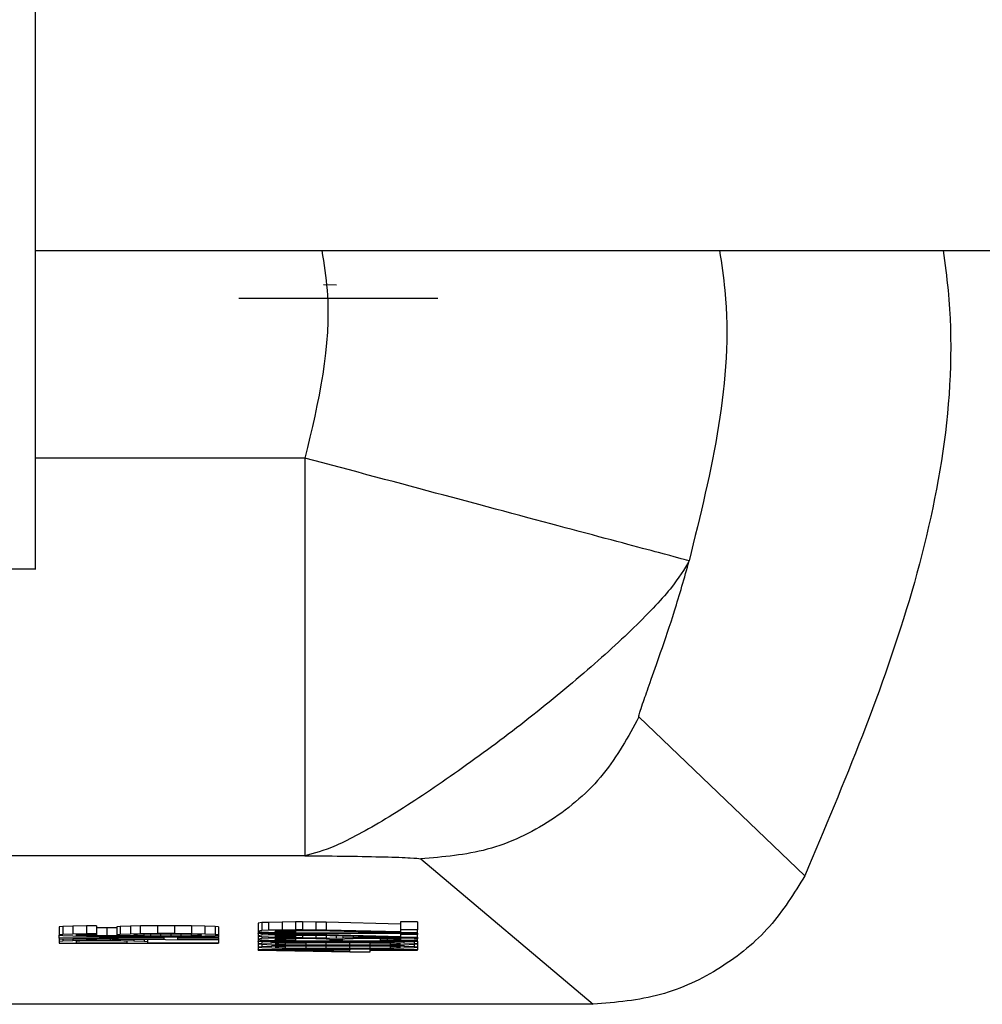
# Model space of a CAD drawing. Header units: inches. Extents: x 170 to 312, y 215 to 248.
# Tile 140 of 256: x 201.0725 to 201.1023, y 243.0122 to 243.0426. Entities that reach past the tile are written whole.
import ezdxf

# ---------------------------------------------------------------- set-up
doc = ezdxf.new("R2010")
doc.units = ezdxf.units.IN
doc.header["$LTSCALE"] = 0.25
doc.header["$MEASUREMENT"] = 0
doc.layers.add('STANDARD MOTOR LH', color=7, linetype='Continuous')

msp = doc.modelspace()

# ---------------------------------------------------------------- linework, layer by layer
at = {"layer": 'STANDARD MOTOR LH'}
for p, q in [((201.073019, 243.035501), (201.107481, 243.035502)), ((201.082335, 243.034431), (201.081942, 243.034443)), ((201.085476, 243.034022), (201.079324, 243.034022)), ((201.081365, 243.029082), (201.073032, 243.029082)), ((201.081365, 243.029082), (201.081365, 243.016782)), ((201.07112, 243.025659), (201.073044, 243.025659)), ((201.09682, 243.016165), (201.091688, 243.021074)), ((201.081365, 243.016782), (201.042554, 243.016782)), ((201.084945, 243.016688), (201.090272, 243.012188)), ((201.073875, 243.014592), (201.07377, 243.014581)), ((201.07377, 243.014581), (201.07377, 243.014335)), ((201.074189, 243.014604), (201.073875, 243.014592)), ((201.073875, 243.014592), (201.073875, 243.014346)), ((201.074608, 243.014611), (201.074189, 243.014604)), ((201.074189, 243.014604), (201.074189, 243.014358)), ((201.074922, 243.014613), (201.074608, 243.014611)), ((201.074608, 243.014611), (201.074608, 243.014365)), ((201.074922, 243.014613), (201.074922, 243.014367)), ((201.075236, 243.014549), (201.074922, 243.014551)), ((201.075551, 243.014548), (201.075236, 243.014549)), ((201.075236, 243.014549), (201.075236, 243.014303)), ((201.075655, 243.014595), (201.075551, 243.014583)), ((201.075551, 243.014583), (201.075551, 243.014337)), ((201.075969, 243.014606), (201.075655, 243.014595)), ((201.075655, 243.014595), (201.075655, 243.014349)), ((201.076283, 243.014613), (201.075969, 243.014606)), ((201.075969, 243.014606), (201.075969, 243.01436)), ((201.076807, 243.014618), (201.076283, 243.014613)), ((201.076283, 243.014367), (201.076283, 243.014613)), ((201.077331, 243.014618), (201.076807, 243.014618)), ((201.076807, 243.014618), (201.076807, 243.014372)), ((201.077854, 243.014613), (201.077331, 243.014618)), ((201.077331, 243.014618), (201.077331, 243.014372)), ((201.078273, 243.014606), (201.077854, 243.014613)), ((201.077854, 243.014613), (201.077854, 243.014367)), ((201.078587, 243.014595), (201.078273, 243.014606)), ((201.078273, 243.014606), (201.078273, 243.01436)), ((201.078692, 243.014583), (201.078587, 243.014595)), ((201.078587, 243.014595), (201.078587, 243.014349)), ((201.078692, 243.014583), (201.078692, 243.014337)), ((201.080027, 243.014713), (201.079922, 243.0147)), ((201.079922, 243.0147), (201.079922, 243.014454)), ((201.080236, 243.014722), (201.080027, 243.014713)), ((201.080027, 243.014713), (201.080027, 243.014467)), ((201.080236, 243.014476), (201.080027, 243.014467)), ((201.080655, 243.014731), (201.080236, 243.014722)), ((201.080236, 243.014722), (201.080236, 243.014476)), ((201.080655, 243.014485), (201.080236, 243.014476)), ((201.081074, 243.014734), (201.080655, 243.014731)), ((201.080655, 243.014731), (201.080655, 243.014485)), ((201.081074, 243.014488), (201.080655, 243.014485)), ((201.08076, 243.014469), (201.081074, 243.014474)), ((201.081283, 243.014734), (201.081074, 243.014734)), ((201.081074, 243.014734), (201.081074, 243.014488)), ((201.081283, 243.014488), (201.081074, 243.014488)), ((201.081074, 243.014474), (201.081283, 243.014474)), ((201.081074, 243.014474), (201.081074, 243.014419)), ((201.081702, 243.014731), (201.081283, 243.014734)), ((201.081283, 243.014734), (201.081283, 243.014488)), ((201.081702, 243.014485), (201.081283, 243.014488)), ((201.081283, 243.014474), (201.081702, 243.014469)), ((201.082016, 243.014727), (201.081702, 243.014731)), ((201.081702, 243.014731), (201.081702, 243.014485)), ((201.082016, 243.014481), (201.081702, 243.014485)), ((201.08432, 243.01467), (201.082016, 243.014727)), ((201.082016, 243.014727), (201.082016, 243.014481)), ((201.08432, 243.014424), (201.082016, 243.014481)), ((201.084843, 243.014734), (201.08432, 243.014734)), ((201.08432, 243.014734), (201.08432, 243.014488)), ((201.084843, 243.014488), (201.08432, 243.014488)), ((201.08432, 243.014488), (201.08432, 243.014424)), ((201.084843, 243.014734), (201.084843, 243.014488)), ((201.084843, 243.014406), (201.084843, 243.014488)), ((201.073875, 243.014346), (201.07377, 243.014335)), ((201.07377, 243.014335), (201.07377, 243.014326)), ((201.07377, 243.014326), (201.073875, 243.014315)), ((201.07377, 243.014235), (201.07377, 243.014326)), ((201.078692, 243.014271), (201.07377, 243.014235)), ((201.07377, 243.014235), (201.07377, 243.014217)), ((201.07377, 243.014217), (201.078692, 243.01418)), ((201.07377, 243.014217), (201.07377, 243.014132)), ((201.074189, 243.014358), (201.073875, 243.014346)), ((201.073875, 243.014315), (201.074189, 243.014303)), ((201.073875, 243.014216), (201.073875, 243.014144)), ((201.074608, 243.014365), (201.074189, 243.014358)), ((201.074189, 243.014303), (201.074608, 243.014296)), ((201.077016, 243.014246), (201.074189, 243.014226)), ((201.074189, 243.014226), (201.077016, 243.014205)), ((201.074189, 243.014214), (201.074189, 243.014153)), ((201.074294, 243.014337), (201.074399, 243.014344)), ((201.074294, 243.014324), (201.074294, 243.014337)), ((201.074399, 243.014317), (201.074294, 243.014324)), ((201.074399, 243.014344), (201.074608, 243.014351)), ((201.074399, 243.014344), (201.074399, 243.014317)), ((201.074608, 243.01431), (201.074399, 243.014317)), ((201.074922, 243.014367), (201.074608, 243.014365)), ((201.074608, 243.014351), (201.074922, 243.014356)), ((201.074608, 243.014351), (201.074608, 243.01431)), ((201.074922, 243.014305), (201.074608, 243.01431)), ((201.074608, 243.014296), (201.075132, 243.014292)), ((201.074608, 243.014211), (201.074608, 243.01416)), ((201.074922, 243.014356), (201.074922, 243.014367)), ((201.074922, 243.014356), (201.074922, 243.014305)), ((201.075236, 243.014303), (201.074922, 243.014305)), ((201.074922, 243.014162), (201.074922, 243.014208)), ((201.075132, 243.014292), (201.075865, 243.01429)), ((201.075865, 243.014301), (201.075236, 243.014303)), ((201.075341, 243.014205), (201.075341, 243.014162)), ((201.075655, 243.014349), (201.075551, 243.014337)), ((201.075551, 243.014337), (201.075551, 243.014326)), ((201.075551, 243.014326), (201.075655, 243.014315)), ((201.075969, 243.01436), (201.075655, 243.014349)), ((201.075655, 243.014315), (201.076074, 243.014301)), ((201.075655, 243.014203), (201.075655, 243.01416)), ((201.075865, 243.014308), (201.075865, 243.014301)), ((201.076074, 243.014301), (201.075865, 243.014301)), ((201.075865, 243.01429), (201.076598, 243.01429)), ((201.076283, 243.014367), (201.075969, 243.01436)), ((201.076179, 243.014346), (201.076074, 243.01434)), ((201.076074, 243.01434), (201.076074, 243.014324)), ((201.076074, 243.014324), (201.076179, 243.014317)), ((201.076074, 243.0142), (201.076074, 243.014153)), ((201.076388, 243.014353), (201.076179, 243.014346)), ((201.076179, 243.014317), (201.076179, 243.014346)), ((201.076179, 243.014317), (201.076388, 243.01431)), ((201.076807, 243.014372), (201.076283, 243.014367)), ((201.076598, 243.014358), (201.076388, 243.014353)), ((201.076388, 243.01431), (201.076388, 243.014353)), ((201.076388, 243.01431), (201.076598, 243.014306)), ((201.076388, 243.014197), (201.076388, 243.014144)), ((201.076493, 243.014197), (201.076493, 243.014133)), ((201.076912, 243.01436), (201.076598, 243.014358)), ((201.076598, 243.014306), (201.076598, 243.014358)), ((201.076598, 243.014306), (201.076912, 243.014303)), ((201.076598, 243.01429), (201.077331, 243.014292)), ((201.077331, 243.014372), (201.076807, 243.014372)), ((201.077226, 243.01436), (201.076912, 243.01436)), ((201.076912, 243.014303), (201.076912, 243.01436)), ((201.076912, 243.014303), (201.077226, 243.014303)), ((201.077016, 243.014205), (201.077016, 243.014246)), ((201.07754, 243.014358), (201.077226, 243.01436)), ((201.077226, 243.014303), (201.077226, 243.01436)), ((201.077226, 243.014303), (201.07754, 243.014306)), ((201.077854, 243.014367), (201.077331, 243.014372)), ((201.077331, 243.014292), (201.077854, 243.014296)), ((201.077435, 243.014249), (201.078692, 243.014258)), ((201.077435, 243.014203), (201.077435, 243.014249)), ((201.078692, 243.014194), (201.077435, 243.014203)), ((201.077854, 243.014353), (201.07754, 243.014358)), ((201.07754, 243.014306), (201.07754, 243.014358)), ((201.07754, 243.014306), (201.077854, 243.01431)), ((201.078273, 243.01436), (201.077854, 243.014367)), ((201.078064, 243.014347), (201.077854, 243.014353)), ((201.077854, 243.01431), (201.077854, 243.014353)), ((201.077854, 243.01431), (201.078064, 243.014317)), ((201.077854, 243.014296), (201.078273, 243.014303)), ((201.078168, 243.01434), (201.078064, 243.014347)), ((201.078064, 243.014317), (201.078064, 243.014347)), ((201.078064, 243.014317), (201.078168, 243.014324)), ((201.078168, 243.014324), (201.078168, 243.01434)), ((201.078587, 243.014349), (201.078273, 243.01436)), ((201.078273, 243.014303), (201.078587, 243.014315)), ((201.078692, 243.014337), (201.078587, 243.014349)), ((201.078587, 243.014315), (201.078692, 243.014326)), ((201.078692, 243.014326), (201.078692, 243.014337)), ((201.078692, 243.014326), (201.078692, 243.014271)), ((201.078692, 243.014258), (201.078692, 243.014271)), ((201.078692, 243.014258), (201.078692, 243.014194)), ((201.078692, 243.01418), (201.078692, 243.014194)), ((201.078692, 243.01418), (201.078692, 243.014092)), ((201.080027, 243.014467), (201.079922, 243.014454)), ((201.079922, 243.014454), (201.079922, 243.014444)), ((201.079922, 243.014444), (201.080027, 243.014428)), ((201.079922, 243.014444), (201.079922, 243.014388)), ((201.084843, 243.014388), (201.079922, 243.014388)), ((201.079922, 243.014374), (201.079922, 243.014388)), ((201.080655, 243.01436), (201.079922, 243.014374)), ((201.079922, 243.014374), (201.079922, 243.014308)), ((201.080027, 243.014321), (201.079922, 243.014308)), ((201.079922, 243.014308), (201.079922, 243.014299)), ((201.079922, 243.014299), (201.080027, 243.014283)), ((201.079922, 243.014299), (201.079922, 243.014203)), ((201.080027, 243.014219), (201.079922, 243.014203)), ((201.079922, 243.014203), (201.079922, 243.014199)), ((201.079922, 243.014199), (201.080027, 243.014183)), ((201.079922, 243.014199), (201.079922, 243.014142)), ((201.080027, 243.014428), (201.080236, 243.014419)), ((201.080027, 243.014372), (201.080027, 243.014321)), ((201.080236, 243.014331), (201.080027, 243.014321)), ((201.080027, 243.014283), (201.080236, 243.014274)), ((201.080027, 243.014283), (201.080027, 243.014219)), ((201.080236, 243.014228), (201.080027, 243.014219)), ((201.080027, 243.014183), (201.080236, 243.014174)), ((201.080236, 243.014419), (201.080655, 243.01441)), ((201.080236, 243.014368), (201.080236, 243.014331)), ((201.080655, 243.01434), (201.080236, 243.014331)), ((201.080236, 243.014274), (201.080655, 243.014265)), ((201.080236, 243.014274), (201.080236, 243.014228)), ((201.080655, 243.014237), (201.080236, 243.014228)), ((201.080236, 243.014174), (201.080655, 243.014164)), ((201.080446, 243.014451), (201.08055, 243.014463)), ((201.080446, 243.014442), (201.080446, 243.014451)), ((201.08055, 243.014431), (201.080446, 243.014442)), ((201.080446, 243.014306), (201.08055, 243.014317)), ((201.080446, 243.014296), (201.080446, 243.014306)), ((201.08055, 243.014285), (201.080446, 243.014296)), ((201.080446, 243.014205), (201.08055, 243.014217)), ((201.080446, 243.014196), (201.080446, 243.014205)), ((201.08055, 243.014185), (201.080446, 243.014196)), ((201.08055, 243.014463), (201.08076, 243.014469)), ((201.08055, 243.014463), (201.08055, 243.014431)), ((201.08076, 243.014424), (201.08055, 243.014431)), ((201.08055, 243.014317), (201.08076, 243.014324)), ((201.08055, 243.014317), (201.08055, 243.014285)), ((201.08076, 243.014278), (201.08055, 243.014285)), ((201.08055, 243.014217), (201.08076, 243.014224)), ((201.08055, 243.014217), (201.08055, 243.014185)), ((201.08076, 243.014178), (201.08055, 243.014185)), ((201.080655, 243.01441), (201.081074, 243.014408)), ((201.081493, 243.01436), (201.080655, 243.01436)), ((201.080655, 243.01436), (201.080655, 243.01434)), ((201.081074, 243.014342), (201.080655, 243.01434)), ((201.080655, 243.014265), (201.081074, 243.014262)), ((201.080655, 243.014265), (201.080655, 243.014237)), ((201.081074, 243.01424), (201.080655, 243.014237)), ((201.08076, 243.014469), (201.08076, 243.014424)), ((201.081074, 243.014419), (201.08076, 243.014424)), ((201.084843, 243.014374), (201.08076, 243.014374)), ((201.08076, 243.014374), (201.081493, 243.01436)), ((201.08076, 243.014324), (201.081074, 243.014328)), ((201.08076, 243.014324), (201.08076, 243.014278)), ((201.081074, 243.014274), (201.08076, 243.014278)), ((201.08076, 243.014224), (201.081074, 243.014228)), ((201.08076, 243.014224), (201.08076, 243.014178)), ((201.081074, 243.014174), (201.08076, 243.014178)), ((201.081074, 243.014408), (201.081074, 243.014419)), ((201.081074, 243.01436), (201.081074, 243.014342)), ((201.081283, 243.014342), (201.081074, 243.014342)), ((201.081074, 243.014328), (201.081283, 243.014328)), ((201.081074, 243.014328), (201.081074, 243.014274)), ((201.081074, 243.014262), (201.081074, 243.014274)), ((201.081074, 243.014262), (201.081074, 243.01424)), ((201.081283, 243.01424), (201.081074, 243.01424)), ((201.081074, 243.014228), (201.081283, 243.014228)), ((201.081074, 243.014228), (201.081074, 243.014174)), ((201.081074, 243.014162), (201.081074, 243.014174)), ((201.081283, 243.01436), (201.081283, 243.014342)), ((201.081702, 243.01434), (201.081283, 243.014342)), ((201.081283, 243.014328), (201.081702, 243.014324)), ((201.081283, 243.014328), (201.081283, 243.01424)), ((201.081702, 243.014237), (201.081283, 243.01424)), ((201.081283, 243.014228), (201.081702, 243.014224)), ((201.081493, 243.014374), (201.081493, 243.01436)), ((201.081702, 243.014469), (201.08432, 243.014406)), ((201.081702, 243.014374), (201.081702, 243.01434)), ((201.082016, 243.014335), (201.081702, 243.01434)), ((201.081702, 243.014324), (201.08432, 243.01426)), ((201.081702, 243.014324), (201.081702, 243.014237)), ((201.082016, 243.014233), (201.081702, 243.014237)), ((201.081702, 243.014224), (201.081912, 243.014219)), ((201.081912, 243.014219), (201.082121, 243.014205)), ((201.082016, 243.014374), (201.082016, 243.014335)), ((201.08432, 243.014278), (201.082016, 243.014335)), ((201.082016, 243.014316), (201.082016, 243.014233)), ((201.08233, 243.014224), (201.082016, 243.014233)), ((201.082121, 243.014205), (201.082121, 243.014196)), ((201.082121, 243.014196), (201.08254, 243.014196)), ((201.08233, 243.014309), (201.08233, 243.014224)), ((201.08254, 243.014235), (201.08233, 243.014224)), ((201.08254, 243.014303), (201.08254, 243.014235)), ((201.082854, 243.01424), (201.08254, 243.014235)), ((201.08254, 243.014205), (201.082644, 243.014219)), ((201.08254, 243.014196), (201.08254, 243.014205)), ((201.082644, 243.014219), (201.082854, 243.014226)), ((201.082854, 243.014296), (201.082854, 243.01424)), ((201.083273, 243.014242), (201.082854, 243.01424)), ((201.082854, 243.014226), (201.083273, 243.01423)), ((201.083273, 243.014286), (201.083273, 243.014242)), ((201.083692, 243.014242), (201.083273, 243.014242)), ((201.083273, 243.01423), (201.083692, 243.01423)), ((201.083692, 243.014275), (201.083692, 243.014242)), ((201.084006, 243.01424), (201.083692, 243.014242)), ((201.083692, 243.01423), (201.083901, 243.014228)), ((201.083692, 243.01423), (201.083692, 243.014171)), ((201.083901, 243.014174), (201.083692, 243.014171)), ((201.083692, 243.014171), (201.083692, 243.01416)), ((201.083901, 243.014228), (201.08411, 243.014224)), ((201.083901, 243.014228), (201.083901, 243.014174)), ((201.08411, 243.014178), (201.083901, 243.014174)), ((201.084006, 243.014268), (201.084006, 243.01424)), ((201.08432, 243.014235), (201.084006, 243.01424)), ((201.084006, 243.014162), (201.08432, 243.014167)), ((201.08411, 243.014224), (201.084215, 243.014219)), ((201.08411, 243.014224), (201.08411, 243.014178)), ((201.084215, 243.014183), (201.08411, 243.014178)), ((201.084215, 243.014219), (201.08432, 243.014208)), ((201.084215, 243.014219), (201.084215, 243.014183)), ((201.08432, 243.014194), (201.084215, 243.014183)), ((201.08432, 243.014406), (201.084843, 243.014406)), ((201.08432, 243.014374), (201.08432, 243.014342)), ((201.084843, 243.014342), (201.08432, 243.014342)), ((201.08432, 243.014342), (201.08432, 243.014278)), ((201.08432, 243.01426), (201.084843, 243.01426)), ((201.08432, 243.014235), (201.08432, 243.01426)), ((201.084529, 243.014228), (201.08432, 243.014235)), ((201.08432, 243.014208), (201.08432, 243.014194)), ((201.08432, 243.014167), (201.084529, 243.014174)), ((201.084529, 243.01426), (201.084529, 243.014228)), ((201.084739, 243.014219), (201.084529, 243.014228)), ((201.084529, 243.014174), (201.084739, 243.014183)), ((201.084739, 243.01426), (201.084739, 243.014219)), ((201.084843, 243.01421), (201.084739, 243.014219)), ((201.084739, 243.014183), (201.084843, 243.014192)), ((201.084843, 243.014388), (201.084843, 243.014406)), ((201.084843, 243.014388), (201.084843, 243.014374)), ((201.084843, 243.014374), (201.084843, 243.014342)), ((201.084843, 243.01426), (201.084843, 243.014342)), ((201.084843, 243.01426), (201.084843, 243.01421)), ((201.084843, 243.014192), (201.084843, 243.01421)), ((201.084843, 243.014142), (201.084843, 243.014192)), ((201.073875, 243.014144), (201.07377, 243.014132)), ((201.07377, 243.014132), (201.07377, 243.014078)), ((201.07377, 243.014078), (201.078692, 243.014078)), ((201.074189, 243.014153), (201.073875, 243.014144)), ((201.074608, 243.01416), (201.074189, 243.014153)), ((201.074399, 243.014142), (201.074294, 243.014135)), ((201.074294, 243.014135), (201.074294, 243.014092)), ((201.074294, 243.014092), (201.075865, 243.014092)), ((201.074608, 243.014146), (201.074399, 243.014142)), ((201.074922, 243.014162), (201.074608, 243.01416)), ((201.074922, 243.014148), (201.074608, 243.014146)), ((201.074922, 243.014162), (201.075341, 243.014162)), ((201.075236, 243.014148), (201.074922, 243.014148)), ((201.075551, 243.014146), (201.075236, 243.014148)), ((201.075341, 243.014162), (201.075655, 243.01416)), ((201.07576, 243.014142), (201.075551, 243.014146)), ((201.075655, 243.01416), (201.076074, 243.014153)), ((201.075865, 243.014135), (201.07576, 243.014142)), ((201.075865, 243.014092), (201.075865, 243.014135)), ((201.076074, 243.014153), (201.076388, 243.014144)), ((201.076388, 243.014144), (201.076493, 243.014133)), ((201.076493, 243.014133), (201.076493, 243.014092)), ((201.076493, 243.014092), (201.078692, 243.014092)), ((201.078692, 243.014092), (201.078692, 243.014078)), ((201.079922, 243.014128), (201.079922, 243.014142)), ((201.084843, 243.014142), (201.079922, 243.014142)), ((201.080655, 243.014114), (201.079922, 243.014128)), ((201.079922, 243.014128), (201.079922, 243.014055)), ((201.080027, 243.014069), (201.079922, 243.014055)), ((201.079922, 243.014055), (201.080027, 243.014042)), ((201.079922, 243.014055), (201.079922, 243.013955)), ((201.080027, 243.013969), (201.079922, 243.013955)), ((201.079922, 243.013955), (201.080027, 243.013941)), ((201.079922, 243.013955), (201.079922, 243.013873)), ((201.079922, 243.013859), (201.079922, 243.013873)), ((201.082749, 243.013873), (201.079922, 243.013873)), ((201.080027, 243.014126), (201.080027, 243.014069)), ((201.080341, 243.01408), (201.080027, 243.014069)), ((201.080027, 243.014042), (201.080341, 243.01403)), ((201.080027, 243.014042), (201.080027, 243.013969)), ((201.080341, 243.01398), (201.080027, 243.013969)), ((201.080027, 243.013941), (201.080341, 243.01393)), ((201.080341, 243.01412), (201.080341, 243.01408)), ((201.080655, 243.014087), (201.080341, 243.01408)), ((201.080341, 243.01403), (201.080655, 243.014023)), ((201.080341, 243.01403), (201.080341, 243.01398)), ((201.080655, 243.013987), (201.080341, 243.01398)), ((201.080341, 243.01393), (201.080655, 243.013923)), ((201.08055, 243.014067), (201.080446, 243.014055)), ((201.080446, 243.014055), (201.08055, 243.014044)), ((201.08055, 243.013966), (201.080446, 243.013955)), ((201.080446, 243.013955), (201.08055, 243.013944)), ((201.08076, 243.014073), (201.08055, 243.014067)), ((201.08055, 243.014044), (201.08055, 243.014067)), ((201.08055, 243.014044), (201.08076, 243.014037)), ((201.08076, 243.013973), (201.08055, 243.013966)), ((201.08055, 243.013944), (201.08055, 243.013966)), ((201.08055, 243.013944), (201.08076, 243.013937)), ((201.080655, 243.014164), (201.081074, 243.014162)), ((201.081493, 243.014114), (201.080655, 243.014114)), ((201.080655, 243.014114), (201.080655, 243.014087)), ((201.081074, 243.014092), (201.080655, 243.014087)), ((201.080655, 243.014023), (201.081074, 243.014019)), ((201.080655, 243.014023), (201.080655, 243.013987)), ((201.081074, 243.013991), (201.080655, 243.013987)), ((201.080655, 243.013923), (201.081074, 243.013919)), ((201.084843, 243.014128), (201.08076, 243.014128)), ((201.08076, 243.014128), (201.081493, 243.014114)), ((201.081388, 243.014083), (201.08076, 243.014073)), ((201.08076, 243.014037), (201.08076, 243.014073)), ((201.08076, 243.014037), (201.081388, 243.014028)), ((201.081388, 243.013982), (201.08076, 243.013973)), ((201.08076, 243.013937), (201.08076, 243.013973)), ((201.08076, 243.013937), (201.081388, 243.013928)), ((201.081074, 243.014114), (201.081074, 243.014092)), ((201.081388, 243.014094), (201.081074, 243.014092)), ((201.081074, 243.014019), (201.081388, 243.014016)), ((201.081074, 243.014019), (201.081074, 243.013991)), ((201.081388, 243.013994), (201.081074, 243.013991)), ((201.081074, 243.013919), (201.081388, 243.013916)), ((201.081388, 243.014114), (201.081388, 243.014094)), ((201.081912, 243.014096), (201.081388, 243.014094)), ((201.082016, 243.014085), (201.081388, 243.014083)), ((201.081388, 243.014083), (201.081388, 243.014028)), ((201.081388, 243.014028), (201.082016, 243.014026)), ((201.081388, 243.014016), (201.081912, 243.014014)), ((201.081388, 243.014016), (201.081388, 243.013994)), ((201.081912, 243.013996), (201.081388, 243.013994)), ((201.082016, 243.013985), (201.081388, 243.013982)), ((201.081388, 243.013982), (201.081388, 243.013928)), ((201.081388, 243.013928), (201.082016, 243.013925)), ((201.081388, 243.013916), (201.081912, 243.013914)), ((201.081493, 243.014128), (201.081493, 243.014114)), ((201.081912, 243.014128), (201.081912, 243.014096)), ((201.082854, 243.014096), (201.081912, 243.014096)), ((201.081912, 243.014014), (201.082854, 243.014014)), ((201.081912, 243.014014), (201.081912, 243.013996)), ((201.082854, 243.013996), (201.081912, 243.013996)), ((201.081912, 243.013914), (201.082854, 243.013914)), ((201.082749, 243.014085), (201.082016, 243.014085)), ((201.082016, 243.014026), (201.082016, 243.014085)), ((201.082016, 243.014026), (201.082749, 243.014026)), ((201.082749, 243.013985), (201.082016, 243.013985)), ((201.082016, 243.013925), (201.082016, 243.013985)), ((201.082016, 243.013925), (201.082749, 243.013925)), ((201.083377, 243.014083), (201.082749, 243.014085)), ((201.082749, 243.014026), (201.082749, 243.014085)), ((201.082749, 243.014026), (201.083377, 243.014028)), ((201.083377, 243.013982), (201.082749, 243.013985)), ((201.082749, 243.013925), (201.082749, 243.013985)), ((201.082749, 243.013925), (201.083377, 243.013928)), ((201.082749, 243.013914), (201.082749, 243.013896)), ((201.082749, 243.013896), (201.082749, 243.013873)), ((201.083377, 243.013896), (201.082749, 243.013896)), ((201.082854, 243.014128), (201.082854, 243.014096)), ((201.083377, 243.014094), (201.082854, 243.014096)), ((201.082854, 243.014014), (201.083377, 243.014017)), ((201.082854, 243.014014), (201.082854, 243.013996)), ((201.083377, 243.013994), (201.082854, 243.013996)), ((201.082854, 243.013914), (201.083377, 243.013916)), ((201.083377, 243.014128), (201.083377, 243.014094)), ((201.083692, 243.014092), (201.083377, 243.014094)), ((201.084006, 243.014073), (201.083377, 243.014083)), ((201.083377, 243.014028), (201.083377, 243.014083)), ((201.083377, 243.014028), (201.084006, 243.014037)), ((201.083377, 243.014017), (201.083692, 243.014019)), ((201.083377, 243.014017), (201.083377, 243.013994)), ((201.083692, 243.013991), (201.083377, 243.013994)), ((201.084006, 243.013973), (201.083377, 243.013982)), ((201.083377, 243.013928), (201.083377, 243.013982)), ((201.083377, 243.013928), (201.084006, 243.013937)), ((201.083377, 243.013916), (201.083692, 243.013919)), ((201.083377, 243.013916), (201.083377, 243.013896)), ((201.083377, 243.013873), (201.083377, 243.013896)), ((201.084843, 243.013873), (201.083377, 243.013873)), ((201.083692, 243.01416), (201.084006, 243.014162)), ((201.083692, 243.014128), (201.083692, 243.014092)), ((201.08411, 243.014087), (201.083692, 243.014092)), ((201.083692, 243.014019), (201.08411, 243.014023)), ((201.083692, 243.014019), (201.083692, 243.013991)), ((201.08411, 243.013987), (201.083692, 243.013991)), ((201.083692, 243.013919), (201.08411, 243.013923)), ((201.084215, 243.014067), (201.084006, 243.014073)), ((201.084006, 243.014037), (201.084006, 243.014073)), ((201.084006, 243.014037), (201.084215, 243.014044)), ((201.084215, 243.013966), (201.084006, 243.013973)), ((201.084006, 243.013937), (201.084006, 243.013973)), ((201.084006, 243.013937), (201.084215, 243.013944)), ((201.08411, 243.014128), (201.08411, 243.014087)), ((201.084425, 243.01408), (201.08411, 243.014087)), ((201.08411, 243.014023), (201.084425, 243.01403)), ((201.08411, 243.014023), (201.08411, 243.013987)), ((201.084425, 243.01398), (201.08411, 243.013987)), ((201.08411, 243.013923), (201.084425, 243.01393)), ((201.08432, 243.014055), (201.084215, 243.014067)), ((201.084215, 243.014044), (201.084215, 243.014067)), ((201.084215, 243.014044), (201.08432, 243.014055)), ((201.08432, 243.013955), (201.084215, 243.013966)), ((201.084215, 243.013944), (201.084215, 243.013966)), ((201.084215, 243.013944), (201.08432, 243.013955)), ((201.084425, 243.014128), (201.084425, 243.01408)), ((201.084739, 243.014069), (201.084425, 243.01408)), ((201.084425, 243.01403), (201.084739, 243.014042)), ((201.084425, 243.01403), (201.084425, 243.01398)), ((201.084739, 243.013969), (201.084425, 243.01398)), ((201.084425, 243.01393), (201.084739, 243.013941)), ((201.084739, 243.014128), (201.084739, 243.014069)), ((201.084843, 243.014055), (201.084739, 243.014069)), ((201.084739, 243.014042), (201.084843, 243.014055)), ((201.084739, 243.014042), (201.084739, 243.013969)), ((201.084843, 243.013955), (201.084739, 243.013969)), ((201.084739, 243.013941), (201.084843, 243.013955)), ((201.084843, 243.014142), (201.084843, 243.014128)), ((201.084843, 243.014128), (201.084843, 243.014055)), ((201.084843, 243.014055), (201.084843, 243.013955)), ((201.084843, 243.013955), (201.084843, 243.013873)), ((201.084843, 243.013859), (201.084843, 243.013873)), ((201.079922, 243.013859), (201.082749, 243.013805)), ((201.082749, 243.013859), (201.08076, 243.013859)), ((201.08076, 243.013859), (201.082749, 243.013821)), ((201.082749, 243.013821), (201.082749, 243.013859)), ((201.082749, 243.013805), (201.083377, 243.013805)), ((201.083377, 243.013859), (201.084843, 243.013859)), ((201.083377, 243.013805), (201.083377, 243.013859)), ((201.090272, 243.012188), (201.033647, 243.012187))]:
    msp.add_line(p, q, dxfattribs=at)
for points, knots in [([(201.073032, 243.025659), (201.073032, 243.025963), (201.073032, 243.02657), (201.073032, 243.031531), (201.073032, 243.039116), (201.073032, 243.046586), (201.073032, 243.05032)], [0, 0, 0, 0, 0.249981, 0.499988, 0.749994, 1, 1, 1, 1]), ([(201.081886, 243.035501), (201.08195, 243.035092), (201.082285, 243.032952), (201.081776, 243.030813), (201.081365, 243.029082)], [0, 0, 0, 0, 0.191219, 1, 1, 1, 1]), ([(201.094182, 243.035501), (201.094243, 243.035092), (201.094719, 243.031894), (201.093929, 243.028695), (201.093239, 243.025905)], [0, 0, 0, 0, 0.127879, 1, 1, 1, 1]), ([(201.101097, 243.035502), (201.101151, 243.035094), (201.101616, 243.031582), (201.100456, 243.024805), (201.098032, 243.019045), (201.09682, 243.016165)], [0, 0, 0, 0, 0.061606, 0.530789, 1, 1, 1, 1]), ([(201.093243, 243.025904), (201.093036, 243.02596), (201.092605, 243.026075), (201.089829, 243.026818), (201.085877, 243.027875), (201.082831, 243.02869), (201.081365, 243.029082)], [0, 0, 0, 0, 0.240534, 0.5, 0.759466, 1, 1, 1, 1]), ([(201.093243, 243.025904), (201.093091, 243.025645), (201.092787, 243.025127), (201.091515, 243.023781), (201.089801, 243.022252), (201.087792, 243.020618), (201.085699, 243.019104), (201.083806, 243.017855), (201.082204, 243.016996), (201.081645, 243.016854), (201.081365, 243.016782)], [0, 0, 0, 0, 0.124949, 0.250121, 0.375074, 0.500105, 0.625053, 0.749996, 0.875042, 1, 1, 1, 1]), ([(201.091688, 243.021074), (201.091688, 243.021074), (201.091688, 243.021074), (201.091688, 243.021074), (201.091688, 243.021074), (201.091688, 243.021074), (201.091688, 243.021075), (201.091687, 243.021076), (201.091685, 243.021083), (201.091691, 243.021144), (201.091797, 243.021468), (201.092048, 243.022175), (201.092379, 243.023117), (201.092809, 243.024375), (201.093094, 243.025379), (201.093243, 243.025904)], [0, 0, 0, 0, 0.000008, 0.000022, 0.000073, 0.000262, 0.000983, 0.003803, 0.014919, 0.058685, 0.232591, 0.370405, 0.548173, 0.763622, 1, 1, 1, 1]), ([(201.091688, 243.021074), (201.091354, 243.020463), (201.090672, 243.019213), (201.089017, 243.017803), (201.087057, 243.016862), (201.085639, 243.016745), (201.084945, 243.016688)], [0, 0, 0, 0, 0.24474, 0.5, 0.75526, 1, 1, 1, 1]), ([(201.081365, 243.016782), (201.081818, 243.016778), (201.082743, 243.016771), (201.083848, 243.016748), (201.084713, 243.01672), (201.084869, 243.016699), (201.084945, 243.016688)], [0, 0, 0, 0, 0.24604, 0.503023, 0.757187, 1, 1, 1, 1]), ([(201.09682, 243.016165), (201.096483, 243.01562), (201.095797, 243.014511), (201.094238, 243.013249), (201.092363, 243.012361), (201.090976, 243.012246), (201.090272, 243.012188)], [0, 0, 0, 0, 0.237934, 0.483967, 0.738018, 1, 1, 1, 1])]:
    msp.add_open_spline(points, degree=3, knots=knots, dxfattribs=at)

doc.saveas('drawing.dxf')
